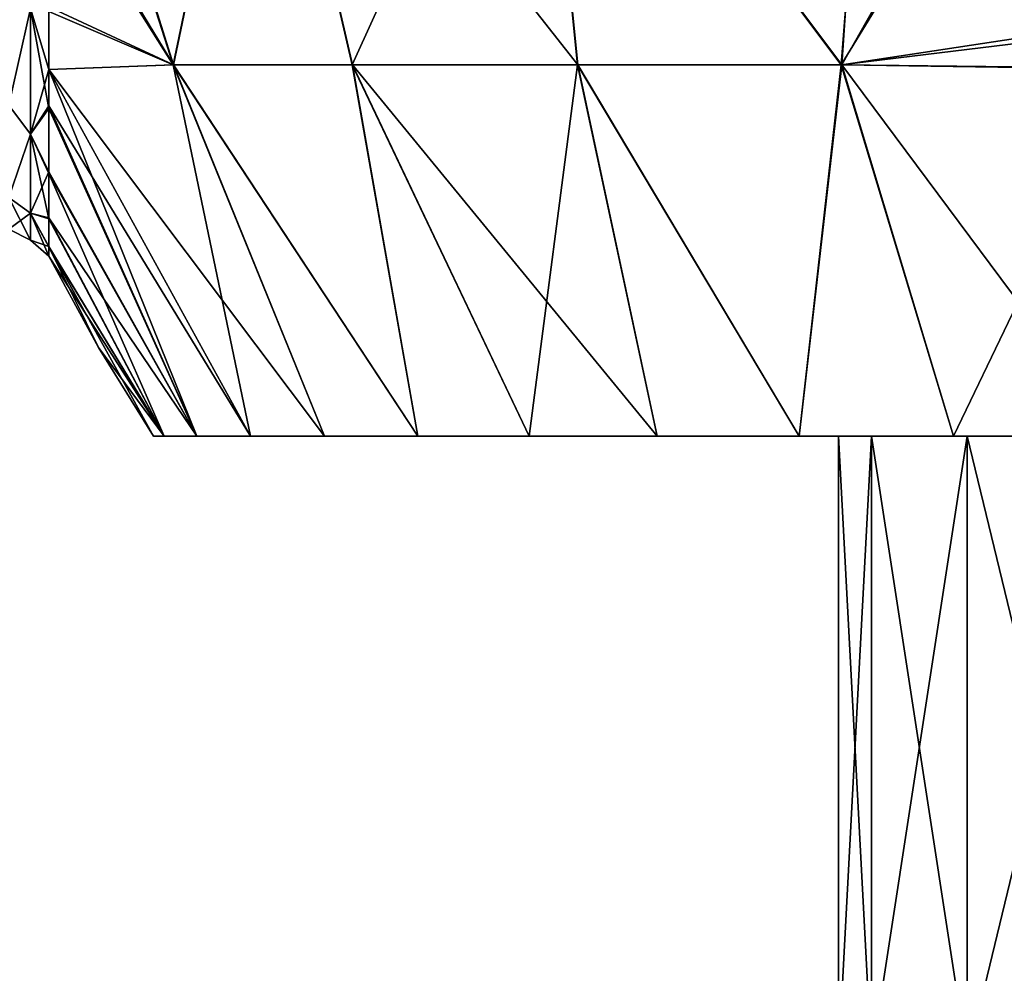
# Model space of a CAD drawing. Header units: millimetres. Extents: x -234 to 234, y -9 to 180.
# Tile 14 of 117: x -213 to -205, y 34 to 41. Entities that reach past the tile are written whole.
import ezdxf

# ---------------------------------------------------------------- set-up
doc = ezdxf.new("R2010")
doc.units = ezdxf.units.MM
doc.header["$LTSCALE"] = 106.095679
for name, color, linetype in [('104', 7, 'CONTINUOUS'), ('110', 7, 'CONTINUOUS'), ('122', 7, 'CONTINUOUS'), ('70', 7, 'CONTINUOUS'), ('71', 7, 'CONTINUOUS'), ('74', 7, 'CONTINUOUS'), ('77', 7, 'CONTINUOUS'), ('78', 7, 'CONTINUOUS'), ('92', 7, 'CONTINUOUS')]:
    doc.layers.add(name, color=color, linetype=linetype)

msp = doc.modelspace()

# ---------------------------------------------------------------- linework, layer by layer
at = {"layer": '104', "color": 7, "linetype": 'CONTINUOUS', "true_color": 0xa2afbf}
for points in [[(-213.1605, 40.6563, -3.3855), (-213.1605, 41.8235, -4.7327), (-212.9858, 41.4341, -4.4909), (-213.1605, 40.6563, -3.3855)], [(-213.1605, 40.6563, -3.3855), (-212.9858, 41.4341, -4.4909), (-212.9858, 40.4247, -3.1756), (-213.1605, 40.6563, -3.3855)], [(-212.8383, 40.9438, -4.1438), (-212.8379, 40.6298, -3.7355), (-212.9858, 41.4341, -4.4909), (-212.8383, 40.9438, -4.1438)], [(-212.8389, 41.4101, -4.646), (-212.8383, 40.9438, -4.1438), (-212.9858, 41.4341, -4.4909), (-212.8389, 41.4101, -4.646)], [(-212.9858, 41.4341, -4.4909), (-212.8379, 40.6298, -3.7355), (-212.9858, 40.4247, -3.1756), (-212.9858, 41.4341, -4.4909)], [(-213.1605, 39.9159, -1.7641), (-213.1605, 40.6563, -3.3855), (-212.9858, 40.4247, -3.1756), (-213.1605, 39.9159, -1.7641)], [(-212.8379, 40.6298, -3.7355), (-212.838, 40.1087, -2.8565), (-212.9858, 40.4247, -3.1756), (-212.8379, 40.6298, -3.7355)], [(-213.1605, 39.9159, -1.7641), (-212.9858, 40.4247, -3.1756), (-212.9858, 39.7903, -1.6438), (-213.1605, 39.9159, -1.7641)], [(-212.838, 40.1087, -2.8565), (-212.8381, 39.7459, -1.9505), (-212.9858, 40.4247, -3.1756), (-212.838, 40.1087, -2.8565)], [(-212.9858, 40.4247, -3.1756), (-212.8381, 39.7459, -1.9505), (-212.9858, 39.7903, -1.6438), (-212.9858, 40.4247, -3.1756)], [(-213.1605, 39.6623), (-213.1605, 39.9159, -1.7641), (-212.9858, 39.5739), (-213.1605, 39.6623)], [(-213.1605, 39.9159, -1.7641), (-212.9858, 39.7903, -1.6438), (-212.9858, 39.5739), (-213.1605, 39.9159, -1.7641)], [(-212.8381, 39.5205, -0.9833), (-212.838, 39.4453), (-212.9858, 39.7903, -1.6438), (-212.8381, 39.5205, -0.9833)], [(-212.9858, 39.7903, -1.6438), (-212.838, 39.4453), (-212.9858, 39.5739), (-212.9858, 39.7903, -1.6438)], [(-212.8381, 39.7459, -1.9505), (-212.8381, 39.5205, -0.9833), (-212.9858, 39.7903, -1.6438), (-212.8381, 39.7459, -1.9505)]]:
    msp.add_3dface(points, dxfattribs=at)
at = {"layer": '110', "color": 7, "linetype": 'CONTINUOUS', "true_color": 0xa2afbf}
for points in [[(-213.1605, 41.8235, 4.7327), (-213.1605, 40.6563, 3.3855), (-212.9858, 41.4341, 4.4909), (-213.1605, 41.8235, 4.7327)], [(-212.9858, 41.4341, 4.4909), (-213.1605, 40.6563, 3.3855), (-212.9858, 40.4247, 3.1756), (-212.9858, 41.4341, 4.4909)], [(-212.8384, 40.9442, 4.1441), (-212.839, 41.4481, 4.6825), (-212.9858, 41.4341, 4.4909), (-212.8384, 40.9442, 4.1441)], [(-212.8384, 40.9442, 4.1441), (-212.9858, 41.4341, 4.4909), (-212.9858, 40.4247, 3.1756), (-212.8384, 40.9442, 4.1441)], [(-212.8379, 40.6528, 3.7678), (-212.8384, 40.9442, 4.1441), (-212.9858, 40.4247, 3.1756), (-212.8379, 40.6528, 3.7678)], [(-213.1605, 40.6563, 3.3855), (-213.1605, 39.9159, 1.7641), (-212.9858, 40.4247, 3.1756), (-213.1605, 40.6563, 3.3855)], [(-212.838, 40.1219, 2.8832), (-212.8379, 40.6528, 3.7678), (-212.9858, 40.4247, 3.1756), (-212.838, 40.1219, 2.8832)], [(-212.9858, 40.4247, 3.1756), (-213.1605, 39.9159, 1.7641), (-212.9858, 39.7903, 1.6438), (-212.9858, 40.4247, 3.1756)], [(-212.838, 40.1219, 2.8832), (-212.9858, 40.4247, 3.1756), (-212.9858, 39.7903, 1.6438), (-212.838, 40.1219, 2.8832)], [(-212.8381, 39.752, 1.9698), (-212.838, 40.1219, 2.8832), (-212.9858, 39.7903, 1.6438), (-212.8381, 39.752, 1.9698)], [(-213.1605, 39.9159, 1.7641), (-213.1605, 39.6623), (-212.9858, 39.7903, 1.6438), (-213.1605, 39.9159, 1.7641)], [(-213.1605, 39.6623), (-212.9858, 39.5739), (-212.9858, 39.7903, 1.6438), (-213.1605, 39.6623)], [(-212.8381, 39.522, 0.9931), (-212.8381, 39.752, 1.9698), (-212.9858, 39.7903, 1.6438), (-212.8381, 39.522, 0.9931)], [(-212.9858, 39.5739), (-212.8381, 39.522, 0.9931), (-212.9858, 39.7903, 1.6438), (-212.9858, 39.5739)], [(-212.838, 39.4453), (-212.8381, 39.522, 0.9931), (-212.9858, 39.5739), (-212.838, 39.4453)]]:
    msp.add_3dface(points, dxfattribs=at)
at = {"layer": '122', "color": 7, "linetype": 'CONTINUOUS', "true_color": 0xa2afbf}
msp.add_3dface([(-204.4624, 41.2268, -12.8382), (-205.5238, 42.5419, -12.8397), (-204.4909, 41.4341, -12.9858), (-204.4624, 41.2268, -12.8382)], dxfattribs=at)
at = {"layer": '70', "color": 7, "linetype": 'CONTINUOUS', "true_color": 0xa2afbf}
for points in [[(-212, 38), (-211.9124, 38, -1.4473), (-206.5, 38), (-212, 38)], [(-211.9124, 38, 1.4473), (-212, 38), (-206.2365, 38, 1.8317), (-211.9124, 38, 1.4473)], [(-206.2365, 38, 1.8317), (-212, 38), (-206.5, 38), (-206.2365, 38, 1.8317)], [(-211.9124, 38, -1.4473), (-211.6511, 38, -2.8722), (-206.2365, 38, -1.8317), (-211.9124, 38, -1.4473)], [(-206.5, 38), (-211.9124, 38, -1.4473), (-206.2365, 38, -1.8317), (-206.5, 38)], [(-211.6511, 38, 2.8722), (-211.9124, 38, 1.4473), (-206.2365, 38, 1.8317), (-211.6511, 38, 2.8722)], [(-211.6511, 38, -2.8722), (-211.22, 38, -4.2553), (-205.4681, 38, -3.514), (-211.6511, 38, -2.8722)], [(-206.2365, 38, -1.8317), (-211.6511, 38, -2.8722), (-205.4681, 38, -3.514), (-206.2365, 38, -1.8317)], [(-211.22, 38, 4.2553), (-211.6511, 38, 2.8722), (-205.4681, 38, 3.514), (-211.22, 38, 4.2553)], [(-205.4681, 38, 3.514), (-211.6511, 38, 2.8722), (-206.2365, 38, 1.8317), (-205.4681, 38, 3.514)], [(-211.22, 38, -4.2553), (-210.6255, 38, -5.5763), (-204.2569, 38, -4.912), (-211.22, 38, -4.2553)], [(-205.4681, 38, -3.514), (-211.22, 38, -4.2553), (-204.2569, 38, -4.912), (-205.4681, 38, -3.514)], [(-210.6255, 38, 5.5763), (-211.22, 38, 4.2553), (-204.2569, 38, 4.912), (-210.6255, 38, 5.5763)], [(-204.2569, 38, 4.912), (-211.22, 38, 4.2553), (-205.4681, 38, 3.514), (-204.2569, 38, 4.912)], [(-210.6255, 38, -5.5763), (-209.8761, 38, -6.8163), (-202.6999, 38, -5.9127), (-210.6255, 38, -5.5763)], [(-204.2569, 38, -4.912), (-210.6255, 38, -5.5763), (-202.6999, 38, -5.9127), (-204.2569, 38, -4.912)], [(-209.8761, 38, 6.8163), (-210.6255, 38, 5.5763), (-200.9247, 38, 6.4338), (-209.8761, 38, 6.8163)], [(-200.9247, 38, 6.4338), (-210.6255, 38, 5.5763), (-202.6999, 38, 5.9127), (-200.9247, 38, 6.4338)], [(-202.6999, 38, 5.9127), (-210.6255, 38, 5.5763), (-204.2569, 38, 4.912), (-202.6999, 38, 5.9127)], [(-208.9824, 38, -7.9572), (-190.1239, 38, -6.8163), (-209.8761, 38, -6.8163), (-208.9824, 38, -7.9572)], [(-209.8761, 38, -6.8163), (-190.1239, 38, -6.8163), (-199.0753, 38, -6.4338), (-209.8761, 38, -6.8163)], [(-202.6999, 38, -5.9127), (-209.8761, 38, -6.8163), (-200.9247, 38, -6.4338), (-202.6999, 38, -5.9127)], [(-200.9247, 38, -6.4338), (-209.8761, 38, -6.8163), (-199.0753, 38, -6.4338), (-200.9247, 38, -6.4338)], [(-208.9824, 38, 7.9572), (-209.8761, 38, 6.8163), (-191.0176, 38, 7.9572), (-208.9824, 38, 7.9572)], [(-191.0176, 38, 7.9572), (-209.8761, 38, 6.8163), (-190.1239, 38, 6.8163), (-191.0176, 38, 7.9572)], [(-190.1239, 38, 6.8163), (-209.8761, 38, 6.8163), (-200.9247, 38, 6.4338), (-190.1239, 38, 6.8163)], [(-191.0176, 38, -7.9572), (-190.1239, 38, -6.8163), (-208.9824, 38, -7.9572), (-191.0176, 38, -7.9572)], [(-207.9572, 38, -8.9824), (-191.0176, 38, -7.9572), (-208.9824, 38, -7.9572), (-207.9572, 38, -8.9824)], [(-207.9572, 38, 8.9824), (-208.9824, 38, 7.9572), (-192.0428, 38, 8.9824), (-207.9572, 38, 8.9824)], [(-192.0428, 38, 8.9824), (-208.9824, 38, 7.9572), (-191.0176, 38, 7.9572), (-192.0428, 38, 8.9824)], [(-192.0428, 38, -8.9824), (-191.0176, 38, -7.9572), (-207.9572, 38, -8.9824), (-192.0428, 38, -8.9824)], [(-206.8163, 38, -9.8761), (-192.0428, 38, -8.9824), (-207.9572, 38, -8.9824), (-206.8163, 38, -9.8761)], [(-206.8163, 38, 9.8761), (-207.9572, 38, 8.9824), (-193.1837, 38, 9.8761), (-206.8163, 38, 9.8761)], [(-193.1837, 38, 9.8761), (-207.9572, 38, 8.9824), (-192.0428, 38, 8.9824), (-193.1837, 38, 9.8761)], [(-193.1837, 38, -9.8761), (-192.0428, 38, -8.9824), (-206.8163, 38, -9.8761), (-193.1837, 38, -9.8761)], [(-205.5763, 38, -10.6255), (-193.1837, 38, -9.8761), (-206.8163, 38, -9.8761), (-205.5763, 38, -10.6255)], [(-205.5763, 38, 10.6255), (-206.8163, 38, 9.8761), (-194.4237, 38, 10.6255), (-205.5763, 38, 10.6255)], [(-194.4237, 38, 10.6255), (-206.8163, 38, 9.8761), (-193.1837, 38, 9.8761), (-194.4237, 38, 10.6255)], [(-194.4237, 38, -10.6255), (-193.1837, 38, -9.8761), (-205.5763, 38, -10.6255), (-194.4237, 38, -10.6255)], [(-204.2553, 38, -11.22), (-194.4237, 38, -10.6255), (-205.5763, 38, -10.6255), (-204.2553, 38, -11.22)], [(-204.2553, 38, 11.22), (-205.5763, 38, 10.6255), (-195.7447, 38, 11.22), (-204.2553, 38, 11.22)], [(-195.7447, 38, 11.22), (-205.5763, 38, 10.6255), (-194.4237, 38, 10.6255), (-195.7447, 38, 11.22)]]:
    msp.add_3dface(points, dxfattribs=at)
at = {"layer": '71', "color": 7, "linetype": 'CONTINUOUS', "true_color": 0xa2afbf}
for points in [[(-212.841, 44.1845, 6.2381), (-211.8392, 40.9812, 6.496), (-211.1552, 44.2421, 8.9199), (-212.841, 44.1845, 6.2381)], [(-212.8394, 42.6288, 5.5768), (-211.8392, 40.9812, 6.496), (-212.841, 44.1845, 6.2381), (-212.8394, 42.6288, 5.5768)], [(-211.8392, 40.9812, 6.496), (-210.4021, 40.9812, 8.6116), (-211.1552, 44.2421, 8.9199), (-211.8392, 40.9812, 6.496)], [(-210.4021, 40.9812, 8.6116), (-208.592, 40.9812, 10.4183), (-211.1552, 44.2421, 8.9199), (-210.4021, 40.9812, 8.6116)], [(-211.1552, 44.2421, 8.9199), (-208.592, 40.9812, 10.4183), (-208.9196, 44.2421, 11.1555), (-211.1552, 44.2421, 8.9199)], [(-208.592, 40.9812, 10.4183), (-206.4738, 40.9812, 11.8514), (-208.9196, 44.2421, 11.1555), (-208.592, 40.9812, 10.4183)], [(-208.9196, 44.2421, 11.1555), (-206.4738, 40.9812, 11.8514), (-206.2536, 44.2403, 12.8409), (-208.9196, 44.2421, 11.1555)], [(-206.2536, 44.2403, 12.8409), (-206.4738, 40.9812, 11.8514), (-205.5589, 42.5983, 12.8393), (-206.2536, 44.2403, 12.8409)], [(-212.839, 41.4481, 4.6825), (-211.8392, 40.9812, 6.496), (-212.8394, 42.6288, 5.5768), (-212.839, 41.4481, 4.6825)], [(-206.4738, 40.9812, 11.8514), (-204.5141, 41.2771, 12.8385), (-205.5589, 42.5983, 12.8393), (-206.4738, 40.9812, 11.8514)], [(-212.8384, 40.9442, 4.1441), (-211.8392, 40.9812, 6.496), (-212.839, 41.4481, 4.6825), (-212.8384, 40.9442, 4.1441)], [(-206.4738, 40.9812, 11.8514), (-204.1477, 40.9472, 12.8383), (-204.5141, 41.2771, 12.8385), (-206.4738, 40.9812, 11.8514)], [(-212.8384, 40.9442, 4.1441), (-210.6255, 38, 5.5763), (-211.8392, 40.9812, 6.496), (-212.8384, 40.9442, 4.1441)], [(-211.22, 38, 4.2553), (-210.6255, 38, 5.5763), (-212.8384, 40.9442, 4.1441), (-211.22, 38, 4.2553)], [(-212.8379, 40.6528, 3.7678), (-211.22, 38, 4.2553), (-212.8384, 40.9442, 4.1441), (-212.8379, 40.6528, 3.7678)], [(-210.6255, 38, 5.5763), (-209.8761, 38, 6.8163), (-211.8392, 40.9812, 6.496), (-210.6255, 38, 5.5763)], [(-211.8392, 40.9812, 6.496), (-209.8761, 38, 6.8163), (-210.4021, 40.9812, 8.6116), (-211.8392, 40.9812, 6.496)], [(-209.8761, 38, 6.8163), (-208.9824, 38, 7.9572), (-210.4021, 40.9812, 8.6116), (-209.8761, 38, 6.8163)], [(-208.9824, 38, 7.9572), (-207.9572, 38, 8.9824), (-210.4021, 40.9812, 8.6116), (-208.9824, 38, 7.9572)], [(-210.4021, 40.9812, 8.6116), (-207.9572, 38, 8.9824), (-208.592, 40.9812, 10.4183), (-210.4021, 40.9812, 8.6116)], [(-207.9572, 38, 8.9824), (-206.8163, 38, 9.8761), (-208.592, 40.9812, 10.4183), (-207.9572, 38, 8.9824)], [(-208.592, 40.9812, 10.4183), (-206.8163, 38, 9.8761), (-206.4738, 40.9812, 11.8514), (-208.592, 40.9812, 10.4183)], [(-206.8163, 38, 9.8761), (-205.5763, 38, 10.6255), (-206.4738, 40.9812, 11.8514), (-206.8163, 38, 9.8761)], [(-205.5763, 38, 10.6255), (-204.2553, 38, 11.22), (-206.4738, 40.9812, 11.8514), (-205.5763, 38, 10.6255)], [(-206.4738, 40.9812, 11.8514), (-204.2553, 38, 11.22), (-204.1477, 40.9472, 12.8383), (-206.4738, 40.9812, 11.8514)], [(-212.838, 40.1219, 2.8832), (-211.6511, 38, 2.8722), (-212.8379, 40.6528, 3.7678), (-212.838, 40.1219, 2.8832)], [(-211.6511, 38, 2.8722), (-211.22, 38, 4.2553), (-212.8379, 40.6528, 3.7678), (-211.6511, 38, 2.8722)], [(-212.8381, 39.752, 1.9698), (-211.6511, 38, 2.8722), (-212.838, 40.1219, 2.8832), (-212.8381, 39.752, 1.9698)], [(-211.9124, 38, 1.4473), (-211.6511, 38, 2.8722), (-212.8381, 39.752, 1.9698), (-211.9124, 38, 1.4473)], [(-212.8381, 39.522, 0.9931), (-211.9124, 38, 1.4473), (-212.8381, 39.752, 1.9698), (-212.8381, 39.522, 0.9931)], [(-212.838, 39.4453), (-211.9124, 38, 1.4473), (-212.8381, 39.522, 0.9931), (-212.838, 39.4453)], [(-212.44, 38.7105), (-211.9124, 38, 1.4473), (-212.838, 39.4453), (-212.44, 38.7105)], [(-212, 38), (-211.9124, 38, 1.4473), (-212.44, 38.7105), (-212, 38)]]:
    msp.add_3dface(points, dxfattribs=at)
at = {"layer": '74', "color": 7, "linetype": 'CONTINUOUS', "true_color": 0xa2afbf}
for points in [[(-211.1588, 44.2421, -8.9154), (-211.8399, 40.9812, -6.4947), (-212.8412, 44.2366, -6.2519), (-211.1588, 44.2421, -8.9154)], [(-212.8412, 44.2366, -6.2519), (-211.8399, 40.9812, -6.4947), (-212.8409, 44.1041, -6.2152), (-212.8412, 44.2366, -6.2519)], [(-210.4041, 40.9812, -8.6093), (-211.8399, 40.9812, -6.4947), (-211.1588, 44.2421, -8.9154), (-210.4041, 40.9812, -8.6093)], [(-208.921, 44.2421, -11.1543), (-210.4041, 40.9812, -8.6093), (-211.1588, 44.2421, -8.9154), (-208.921, 44.2421, -11.1543)], [(-208.5955, 40.9812, -10.4154), (-210.4041, 40.9812, -8.6093), (-208.921, 44.2421, -11.1543), (-208.5955, 40.9812, -10.4154)], [(-206.479, 40.9812, -11.8485), (-208.5955, 40.9812, -10.4154), (-208.921, 44.2421, -11.1543), (-206.479, 40.9812, -11.8485)], [(-206.2314, 44.1597, -12.8408), (-206.479, 40.9812, -11.8485), (-208.921, 44.2421, -11.1543), (-206.2314, 44.1597, -12.8408)], [(-212.8409, 44.1041, -6.2152), (-211.8399, 40.9812, -6.4947), (-212.8394, 42.5694, -5.5414), (-212.8409, 44.1041, -6.2152)], [(-205.5238, 42.5419, -12.8397), (-206.479, 40.9812, -11.8485), (-206.2314, 44.1597, -12.8408), (-205.5238, 42.5419, -12.8397)], [(-211.8399, 40.9812, -6.4947), (-212.8389, 41.4101, -4.646), (-212.8394, 42.5694, -5.5414), (-211.8399, 40.9812, -6.4947)], [(-204.4624, 41.2268, -12.8382), (-206.479, 40.9812, -11.8485), (-205.5238, 42.5419, -12.8397), (-204.4624, 41.2268, -12.8382)], [(-211.8399, 40.9812, -6.4947), (-212.8383, 40.9438, -4.1438), (-212.8389, 41.4101, -4.646), (-211.8399, 40.9812, -6.4947)], [(-204.1553, 40.9536, -12.8384), (-206.479, 40.9812, -11.8485), (-204.4624, 41.2268, -12.8382), (-204.1553, 40.9536, -12.8384)], [(-211.8399, 40.9812, -6.4947), (-211.22, 38, -4.2553), (-212.8383, 40.9438, -4.1438), (-211.8399, 40.9812, -6.4947)], [(-211.22, 38, -4.2553), (-211.6511, 38, -2.8722), (-212.8383, 40.9438, -4.1438), (-211.22, 38, -4.2553)], [(-212.8383, 40.9438, -4.1438), (-211.6511, 38, -2.8722), (-212.8379, 40.6298, -3.7355), (-212.8383, 40.9438, -4.1438)], [(-209.8761, 38, -6.8163), (-210.6255, 38, -5.5763), (-211.8399, 40.9812, -6.4947), (-209.8761, 38, -6.8163)], [(-210.4041, 40.9812, -8.6093), (-209.8761, 38, -6.8163), (-211.8399, 40.9812, -6.4947), (-210.4041, 40.9812, -8.6093)], [(-210.6255, 38, -5.5763), (-211.22, 38, -4.2553), (-211.8399, 40.9812, -6.4947), (-210.6255, 38, -5.5763)], [(-208.9824, 38, -7.9572), (-209.8761, 38, -6.8163), (-210.4041, 40.9812, -8.6093), (-208.9824, 38, -7.9572)], [(-208.5955, 40.9812, -10.4154), (-208.9824, 38, -7.9572), (-210.4041, 40.9812, -8.6093), (-208.5955, 40.9812, -10.4154)], [(-207.9572, 38, -8.9824), (-208.9824, 38, -7.9572), (-208.5955, 40.9812, -10.4154), (-207.9572, 38, -8.9824)], [(-206.8163, 38, -9.8761), (-207.9572, 38, -8.9824), (-208.5955, 40.9812, -10.4154), (-206.8163, 38, -9.8761)], [(-206.479, 40.9812, -11.8485), (-206.8163, 38, -9.8761), (-208.5955, 40.9812, -10.4154), (-206.479, 40.9812, -11.8485)], [(-205.5763, 38, -10.6255), (-206.8163, 38, -9.8761), (-206.479, 40.9812, -11.8485), (-205.5763, 38, -10.6255)], [(-204.1553, 40.9536, -12.8384), (-205.5763, 38, -10.6255), (-206.479, 40.9812, -11.8485), (-204.1553, 40.9536, -12.8384)], [(-204.2553, 38, -11.22), (-205.5763, 38, -10.6255), (-204.1553, 40.9536, -12.8384), (-204.2553, 38, -11.22)], [(-212.8379, 40.6298, -3.7355), (-211.6511, 38, -2.8722), (-212.838, 40.1087, -2.8565), (-212.8379, 40.6298, -3.7355)], [(-212.838, 40.1087, -2.8565), (-211.9124, 38, -1.4473), (-212.8381, 39.7459, -1.9505), (-212.838, 40.1087, -2.8565)], [(-211.6511, 38, -2.8722), (-211.9124, 38, -1.4473), (-212.838, 40.1087, -2.8565), (-211.6511, 38, -2.8722)], [(-212.8381, 39.7459, -1.9505), (-211.9124, 38, -1.4473), (-212.8381, 39.5205, -0.9833), (-212.8381, 39.7459, -1.9505)], [(-211.9124, 38, -1.4473), (-212, 38), (-212.8381, 39.5205, -0.9833), (-211.9124, 38, -1.4473)], [(-212, 38), (-212.44, 38.7105), (-212.8381, 39.5205, -0.9833), (-212, 38)], [(-212.44, 38.7105), (-212.838, 39.4453), (-212.8381, 39.5205, -0.9833), (-212.44, 38.7105)]]:
    msp.add_3dface(points, dxfattribs=at)
at = {"layer": '77', "color": 7, "linetype": 'CONTINUOUS', "true_color": 0xa2afbf}
for points in [[(-206.2365, 38, 1.8317), (-206.5, 38), (-206.2367, 33, 1.8313), (-206.2365, 38, 1.8317)], [(-206.2367, 33, 1.8313), (-206.5, 38), (-206.5, 33), (-206.2367, 33, 1.8313)], [(-205.4681, 33, 3.5142), (-206.2365, 38, 1.8317), (-206.2367, 33, 1.8313), (-205.4681, 33, 3.5142)], [(-205.4681, 38, 3.514), (-206.2365, 38, 1.8317), (-205.4681, 33, 3.5142), (-205.4681, 38, 3.514)], [(-204.2569, 38, 4.912), (-205.4681, 38, 3.514), (-204.2566, 33, 4.9124), (-204.2569, 38, 4.912)], [(-204.2566, 33, 4.9124), (-205.4681, 38, 3.514), (-205.4681, 33, 3.5142), (-204.2566, 33, 4.9124)]]:
    msp.add_3dface(points, dxfattribs=at)
at = {"layer": '78', "color": 7, "linetype": 'CONTINUOUS', "true_color": 0xa2afbf}
for points in [[(-206.5, 38), (-206.2365, 38, -1.8317), (-206.5, 33), (-206.5, 38)], [(-206.5, 33), (-206.2365, 38, -1.8317), (-206.2367, 33, -1.8313), (-206.5, 33)], [(-206.2365, 38, -1.8317), (-205.4681, 38, -3.514), (-206.2367, 33, -1.8313), (-206.2365, 38, -1.8317)], [(-206.2367, 33, -1.8313), (-205.4681, 38, -3.514), (-205.4681, 33, -3.5142), (-206.2367, 33, -1.8313)], [(-205.4681, 38, -3.514), (-204.2569, 38, -4.912), (-205.4681, 33, -3.5142), (-205.4681, 38, -3.514)], [(-205.4681, 33, -3.5142), (-204.2569, 38, -4.912), (-204.2566, 33, -4.9124), (-205.4681, 33, -3.5142)]]:
    msp.add_3dface(points, dxfattribs=at)
at = {"layer": '92', "color": 7, "linetype": 'CONTINUOUS', "true_color": 0xa2afbf}
msp.add_3dface([(-205.5589, 42.5983, 12.8393), (-204.5141, 41.2771, 12.8385), (-204.4909, 41.4341, 12.9858), (-205.5589, 42.5983, 12.8393)], dxfattribs=at)

doc.saveas('drawing.dxf')
